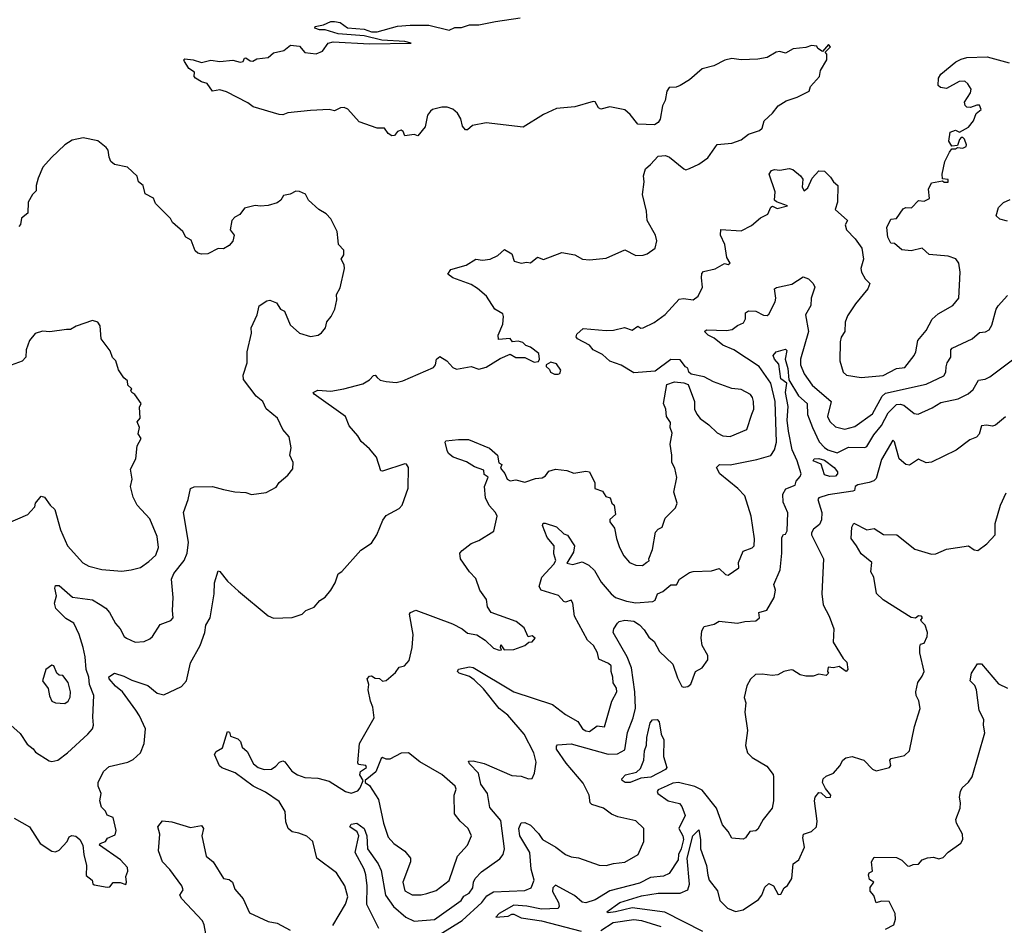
# Model space of a CAD drawing. Extents: x 1995161 to 2088924, y 769148 to 906007.
# Tile 89 of 256: x 2005572 to 2010899, y 823922 to 828822. Entities that reach past the tile are written whole.
import ezdxf

# ---------------------------------------------------------------- set-up
doc = ezdxf.new("R2010")
doc.units = 0

msp = doc.modelspace()

# ---------------------------------------------------------------- linework, layer by layer
at = {"layer": '0CON20XD'}
for points in [[(2007983.3, 828225), (2007967.5, 828245), (2007957.5, 828285), (2007940.8, 828315), (2007915, 828338.1), (2007885, 828348.3), (2007855, 828348.4), (2007805.8, 828335), (2007793.7, 828326.3), (2007778, 828305), (2007765, 828242.5), (2007725, 828192.5), (2007705, 828200), (2007655, 828192.5), (2007646.1, 828216.1), (2007635, 828223.3), (2007615, 828216.2), (2007600, 828195), (2007585, 828193.8), (2007565, 828206.7), (2007545, 828233.8), (2007505, 828234), (2007408.8, 828268.8), (2007347.6, 828337.6), (2007326.5, 828346.5), (2007307.5, 828345), (2007275, 828328.8), (2007245, 828336.2), (2007145, 828330.8), (2007022.3, 828317.7), (2006995, 828306.7), (2006975, 828308.8), (2006835, 828349.2), (2006805, 828371.2), (2006690.8, 828430.8), (2006655, 828442.5), (2006614.1, 828434.1), (2006586.1, 828476.1), (2006555, 828486), (2006523.3, 828505), (2006516.2, 828515), (2006517, 828537), (2006487, 828557), (2006476.4, 828576.4), (2006463.3, 828595), (2006460, 828605), (2006465, 828610), (2006510, 828605), (2006555, 828590), (2006605, 828602.5), (2006655, 828596.2), (2006725, 828602.5), (2006765, 828591.2), (2006780, 828595), (2006787, 828613), (2006795, 828616), (2006819.3, 828599.3), (2006833, 828597), (2006855, 828610), (2006915, 828617.5), (2006945, 828642.5), (2007000, 828655), (2007037, 828683), (2007085, 828678), (2007115, 828644.2), (2007175, 828636.7), (2007209.3, 828650.7), (2007240, 828695), (2007268.3, 828701.7), (2007465, 828690.5), (2007690, 828695), (2007655, 828703.3), (2007531.5, 828711.5), (2007434.6, 828734.6), (2007295, 828744.7), (2007225, 828766.9), (2007193.1, 828766.9), (2007169.2, 828775), (2007170, 828785), (2007215.7, 828794.3), (2007255, 828811.2), (2007275, 828811.2), (2007305, 828806.2), (2007345, 828777.8), (2007435, 828770.8), (2007475, 828756.2), (2007505, 828756.2), (2007615, 828786), (2007685, 828792), (2007785, 828791.4), (2007895, 828764.5), (2007925, 828779.1), (2007961.3, 828778.7), (2008005, 828794.5), (2008055, 828792.9), (2008145, 828812.5), (2008279.1, 828830.9)], [(2005540.9, 824500.9), (2005625, 824453.8), (2005682.5, 824365), (2005745, 824322), (2005765, 824318.8), (2005785, 824328.8), (2005828.8, 824375), (2005838.8, 824401.2), (2005853, 824407), (2005875, 824404), (2005896.2, 824385), (2005913.8, 824355), (2005918, 824305), (2005932.5, 824245), (2005931.1, 824191.1), (2005963.8, 824165), (2005966.4, 824146.4), (2005975, 824140), (2006045, 824127.5), (2006059.7, 824130.3), (2006077, 824153), (2006115, 824153.3), (2006145, 824142.5), (2006150, 824155), (2006146.2, 824185), (2006156.2, 824215), (2006154.2, 824235), (2006116.7, 824276.7), (2006002.5, 824355), (2006007.5, 824365), (2006035.8, 824374.2), (2006046.2, 824393.8), (2006088.1, 824411.9), (2006093.9, 824433.9), (2006076.7, 824505), (2006045, 824517.5), (2006035, 824540), (2006015, 824560), (2006006, 824595), (2006011.9, 824635), (2005996.7, 824675), (2005995.6, 824695), (2006025, 824754.2), (2006055, 824780.6), (2006156.3, 824803.7), (2006185, 824818), (2006224.4, 824855), (2006245.5, 824904.5), (2006253.1, 824985), (2006220.6, 825055), (2006200, 825085), (2006128.6, 825185), (2006090.5, 825215), (2006056, 825255), (2006053.9, 825266.1), (2006084, 825286), (2006135, 825270), (2006178.1, 825248.1), (2006265, 825219.8), (2006315, 825178.1), (2006350.7, 825169.3), (2006446.2, 825213.8), (2006474.4, 825245), (2006495, 825342.5), (2006547.8, 825435), (2006573.3, 825505), (2006578.9, 825545), (2006602.5, 825585), (2006624.4, 825715), (2006625.6, 825775), (2006645, 825840), (2006655, 825836.2), (2006695, 825783.8), (2006755, 825728.8), (2006916.4, 825596.4), (2006945, 825583.8), (2007045, 825586.7), (2007100, 825605), (2007120, 825625), (2007165, 825643.3), (2007195, 825678.8), (2007225, 825696.7), (2007255.8, 825734.2), (2007278.8, 825775), (2007295, 825822.5), (2007315, 825836.7), (2007417.9, 825952.1), (2007475, 825990), (2007503.8, 826035), (2007537, 826113), (2007555, 826138.8), (2007625, 826176.5), (2007641.1, 826195), (2007672.9, 826287.1), (2007675, 826398.8), (2007665, 826417.1), (2007655, 826418.1), (2007535, 826378.6), (2007525, 826380.8), (2007502.5, 826455), (2007465, 826499.2), (2007418.5, 826538.5), (2007400.5, 826570.5), (2007353.9, 826623.9), (2007335, 826674), (2007164, 826795), (2007160, 826805), (2007185, 826817.1), (2007255, 826812.5), (2007325, 826824.4), (2007428, 826852), (2007465, 826872.5), (2007485, 826896.9), (2007495, 826898.1), (2007505.8, 826885), (2007521.3, 826871.3), (2007554.4, 826864.4), (2007608.6, 826858.6), (2007645, 826867.5), (2007810, 826940), (2007820.8, 826955), (2007827.1, 826985), (2007845, 827000), (2007882, 826975), (2007915, 826939.4), (2007935, 826930), (2008015, 826946), (2008055, 826931.2), (2008095, 826941.2), (2008171.7, 826988.3), (2008225, 827012.5), (2008255, 826993.3), (2008305, 826993.3), (2008355, 826968.8), (2008378, 826972), (2008383.8, 826985), (2008380, 827015), (2008335, 827050), (2008309.2, 827059.2), (2008293.3, 827075), (2008268, 827082), (2008238.3, 827078.3), (2008225, 827096.7), (2008162, 827092), (2008160, 827115), (2008185.3, 827174.7), (2008189.1, 827215), (2008185, 827230.8), (2008142.9, 827255), (2008096.5, 827325), (2008047.6, 827367.6), (2008015, 827388.5), (2007915, 827424), (2007887.5, 827445), (2007905, 827470), (2007987.3, 827492.7), (2008040, 827525), (2008075, 827520.8), (2008117.5, 827525), (2008158.8, 827545), (2008195, 827578.6), (2008233.3, 827555), (2008246.7, 827515), (2008285, 827504.4), (2008315, 827510), (2008335, 827506.7), (2008373.9, 827536.1), (2008405, 827523.3), (2008505, 827562), (2008575, 827548.6), (2008616.4, 827526.4), (2008655, 827521.9), (2008745, 827530.8), (2008845, 827576), (2008905, 827545.6), (2008945, 827546.7), (2008966, 827555), (2009010, 827585), (2009018.1, 827625), (2009010.8, 827655), (2008966, 827735), (2008962.5, 827785), (2008940.8, 827875), (2008950.6, 827945), (2008946.1, 827976.1), (2008958, 828015), (2008985, 828038.6), (2009026.4, 828083.6), (2009065.9, 828085.9), (2009087.3, 828077.3), (2009163.9, 828013.9), (2009175, 828010), (2009195, 828016.2), (2009245, 828040), (2009295, 828073.8), (2009345, 828146.2), (2009425, 828153.8), (2009475, 828171.9), (2009515, 828202.9), (2009575, 828222.9), (2009589.2, 828235), (2009598.8, 828275), (2009645, 828316.7), (2009675, 828356), (2009718, 828382), (2009777.6, 828402.4), (2009842.5, 828435), (2009850.6, 828459.4), (2009898, 828515), (2009904.2, 828545.8), (2009937.5, 828605), (2009937.5, 828635), (2009930, 828645), (2009957.5, 828675), (2009947, 828687), (2009915, 828650), (2009890, 828665), (2009885, 828677.5), (2009855, 828682.5), (2009825, 828671.2), (2009755.9, 828664.1), (2009715, 828640.8), (2009685, 828648.6), (2009665, 828645.6), (2009615, 828617.5), (2009565, 828607.5), (2009475.8, 828604.2), (2009425, 828611.4), (2009386.6, 828603.4), (2009327.6, 828572.4), (2009264.7, 828555.3), (2009195, 828495.8), (2009144.5, 828465.5), (2009123.4, 828456.6), (2009084.5, 828455), (2009073.6, 828435), (2009064.2, 828385), (2009049.4, 828355), (2009037.3, 828282.7), (2009026.2, 828265), (2009006.5, 828253.5), (2008915, 828255.6), (2008875, 828309.2), (2008845, 828334), (2008765, 828350), (2008715, 828338), (2008703.8, 828345), (2008685, 828376.7), (2008675, 828378.8), (2008575, 828350.8), (2008475, 828341.2), (2008405, 828308.8), (2008295, 828240), (2008095.9, 828264.1), (2008021.2, 828248.8), (2007994, 828226), (2007983.3, 828225)], [(2007401.1, 824648.9), (2007414, 824665), (2007430, 824705), (2007412, 824735), (2007416.2, 824753.8), (2007448, 824775), (2007445, 824786), (2007405, 824792.5), (2007401.2, 824801.2), (2007410, 824905), (2007488.8, 825045), (2007482.1, 825102.1), (2007469.2, 825135), (2007457.5, 825195), (2007460, 825225), (2007452, 825255), (2007465, 825270), (2007475, 825271.2), (2007495, 825259.2), (2007517.7, 825257.7), (2007535, 825243.3), (2007555, 825246.7), (2007605, 825290), (2007625, 825317.5), (2007654.1, 825325.9), (2007678, 825355), (2007695.6, 825425), (2007701.1, 825495), (2007680.8, 825605), (2007686, 825615), (2007715, 825626.9), (2007912.8, 825552.8), (2007966.2, 825526.2), (2007995, 825503.1), (2008045, 825494), (2008090, 825465), (2008135, 825420.8), (2008165, 825410), (2008178.3, 825411.7), (2008172.5, 825425), (2008175, 825440), (2008192.5, 825412.5), (2008245, 825414), (2008304.2, 825435.8), (2008326.7, 825453.3), (2008345, 825456), (2008360, 825475), (2008345, 825487.5), (2008322.5, 825482.5), (2008301.5, 825531.5), (2008257.5, 825565), (2008122.5, 825615), (2008103.3, 825645), (2008096.2, 825685), (2008061.4, 825735), (2008038.6, 825798.6), (2008004.3, 825835), (2007956.9, 825905), (2007952, 825935), (2007965, 825948.8), (2008015, 825987.5), (2008055.5, 826004.5), (2008137.5, 826055), (2008155.5, 826135), (2008145.5, 826155), (2008112.3, 826192.3), (2008090.9, 826235), (2008085.9, 826295), (2008105.6, 826345.6), (2008085, 826360), (2008083.3, 826385), (2008031.4, 826401.4), (2007989.6, 826429.6), (2007916.7, 826455), (2007891.2, 826475), (2007885, 826490), (2007874, 826535), (2007877, 826543), (2007945, 826550.8), (2007999.7, 826549.7), (2008113, 826503), (2008156.7, 826465), (2008163, 826423), (2008180, 826415), (2008172.5, 826395), (2008195.7, 826365.7), (2008208.6, 826335), (2008225, 826325.7), (2008255, 826331.1), (2008305, 826319.4), (2008361.5, 826338.5), (2008397.5, 826342.5), (2008417.2, 826352.8), (2008435, 826378.8), (2008471.2, 826388.8), (2008531.7, 826381.7), (2008568.8, 826368.8), (2008635, 826378.6), (2008655, 826376), (2008683.3, 826315), (2008683.8, 826285), (2008725, 826270), (2008742, 826242), (2008765.7, 826235), (2008776, 826205), (2008787.1, 826195), (2008794.2, 826145), (2008765, 826118), (2008763.5, 826105), (2008790.3, 826070.3), (2008800, 826015), (2008816.8, 825965), (2008840.3, 825920.3), (2008871.5, 825885), (2008905, 825869.7), (2008941.7, 825868.3), (2008964.2, 825885.8), (2008977, 825893), (2008975.8, 825905), (2008995.5, 825955), (2009010.9, 826049.1), (2009025, 826064.2), (2009047.5, 826075), (2009064.3, 826125), (2009119.5, 826180.5), (2009129.4, 826205), (2009110, 826265), (2009127.5, 826345), (2009116.2, 826395), (2009099.4, 826425), (2009100.5, 826465), (2009090.8, 826525), (2009101.6, 826585), (2009091.5, 826615), (2009091.9, 826641.9), (2009071.2, 826675), (2009067.1, 826715), (2009054.3, 826744.3), (2009072.7, 826847.3), (2009115, 826862.9), (2009165, 826857.5), (2009187.7, 826847.7), (2009223.1, 826755), (2009223.3, 826715), (2009235, 826687.5), (2009253.1, 826663.1), (2009300.3, 826630.3), (2009345, 826586.2), (2009375, 826570.6), (2009415, 826566), (2009505, 826604.3), (2009532.2, 826687.8), (2009542.7, 826715), (2009540.9, 826755), (2009536.9, 826776.9), (2009525, 826794), (2009475, 826820), (2009425, 826826.7), (2009325, 826862), (2009275, 826889.4), (2009205, 826903.3), (2009192.5, 826915), (2009185.7, 826935.7), (2009173, 826943), (2009145, 826981.2), (2009095, 826982.5), (2009009.7, 826920.3), (2008895, 826911.5), (2008825, 826952.2), (2008765, 826973.5), (2008725, 827010), (2008675, 827035.7), (2008655, 827060), (2008588.8, 827095), (2008582, 827105), (2008585, 827120), (2008620, 827150), (2008745, 827140), (2008785, 827142), (2008844.2, 827155.8), (2008885, 827141.4), (2008915, 827163.8), (2008932.5, 827152.5), (2008945, 827154.5), (2009005, 827183.5), (2009064.1, 827225.9), (2009140.2, 827309.8), (2009162.7, 827312.7), (2009215, 827305.6), (2009242.9, 827325), (2009266, 827374), (2009260, 827425), (2009262.5, 827447.5), (2009270.9, 827459.1), (2009335, 827474.3), (2009385, 827503.3), (2009405, 827497.5), (2009416.1, 827503.9), (2009396.7, 827535), (2009386.9, 827605), (2009362.2, 827655), (2009364.4, 827685.6), (2009475, 827679.4), (2009531.7, 827708.3), (2009580.2, 827749.8), (2009620, 827770), (2009635, 827806.7), (2009645, 827813.3), (2009670.5, 827800.5), (2009726.2, 827815), (2009666.5, 827836.5), (2009655.7, 827845.7), (2009659.7, 827889.7), (2009627.1, 827985), (2009639.2, 828005), (2009655, 828011.9), (2009685, 828007.5), (2009735, 828016.6), (2009755, 828011.2), (2009796.7, 827976.7), (2009808.3, 827958.3), (2009805.7, 827915), (2009815, 827896.2), (2009835, 827911.2), (2009858.6, 827965), (2009895, 828003.8), (2009925, 828002.5), (2009959.1, 827969.1), (2009975, 827943.8), (2009998.8, 827925), (2009995.7, 827835), (2009984.3, 827795), (2010050, 827735), (2010038, 827712), (2010045, 827683.8), (2010091.2, 827635), (2010127.1, 827585), (2010136.9, 827525), (2010122.5, 827475), (2010125.9, 827455.9), (2010145, 827420), (2010171.2, 827395), (2010160.8, 827365), (2010093.3, 827285), (2010050.7, 827219.3), (2010036.7, 827185), (2010035.8, 827135), (2010015.3, 827104.7), (2010010.9, 827079.1), (2010009.4, 826975), (2010025.9, 826915), (2010045, 826898.8), (2010125, 826885.4), (2010243, 826897), (2010315, 826933.8), (2010360.8, 826939.2), (2010410, 827005), (2010419.3, 827025), (2010430.4, 827085), (2010475, 827140.8), (2010508.8, 827201.2), (2010540.5, 827229.5), (2010620, 827275), (2010652, 827315), (2010658.9, 827455), (2010651.9, 827505), (2010637, 827527), (2010595, 827541.5), (2010491.9, 827551.9), (2010455, 827585.4), (2010395, 827571.8), (2010345, 827576.5), (2010305, 827610), (2010285, 827612.5), (2010268, 827645), (2010262.3, 827697.7), (2010285, 827742.5), (2010315, 827746.2), (2010351, 827799), (2010365, 827805.3), (2010396.4, 827803.6), (2010435, 827843.8), (2010465, 827840), (2010493.8, 827855), (2010489.2, 827905), (2010505, 827938.8), (2010565, 827950), (2010573, 827943), (2010595, 827942.5), (2010595, 827957.5), (2010565, 827960), (2010562.5, 827985), (2010576.7, 828055), (2010602.5, 828105), (2010615, 828122.5), (2010635, 828123.3), (2010645, 828130), (2010675, 828126.2), (2010692.5, 828135), (2010693.3, 828145), (2010683.3, 828175), (2010675, 828183.3), (2010665, 828183.3), (2010656.1, 828173.9), (2010645, 828140), (2010615, 828137.5), (2010598.8, 828165), (2010606.4, 828213.6), (2010635, 828223.3), (2010657, 828213), (2010705, 828240), (2010731.5, 828275), (2010745.9, 828314.1), (2010774, 828336), (2010765, 828358.6), (2010750, 828360), (2010715, 828346.7), (2010695, 828347.5), (2010686.4, 828356.4), (2010683.8, 828375), (2010716.2, 828425), (2010720, 828445), (2010701.1, 828475), (2010685, 828488.2), (2010655, 828487.1), (2010585, 828449.5), (2010553.3, 828455), (2010540.8, 828465), (2010543.1, 828505), (2010555, 828526.2), (2010637, 828593), (2010665, 828608.2), (2010695, 828617.9), (2010805, 828620), (2010925, 828587.5)], [(2005523.9, 825003.9), (2005575, 824959.2), (2005611.4, 824901.4), (2005645, 824875.8), (2005657.9, 824857.9), (2005730.7, 824810.7), (2005745, 824807.1), (2005778.8, 824815), (2005830.8, 824855), (2005940.8, 824955), (2005965.7, 824985), (2005970.8, 825005), (2005966.9, 825046.9), (2005971.9, 825165), (2005949, 825225), (2005945.2, 825265), (2005931.2, 825305), (2005925.7, 825375), (2005914.2, 825425), (2005892.6, 825495), (2005865, 825555.6), (2005821.6, 825581.6), (2005767.1, 825635), (2005760.6, 825665), (2005770, 825705), (2005760.8, 825745), (2005765, 825760), (2005785, 825760.8), (2005857.6, 825697.6), (2005965, 825683.1), (2006007.2, 825657.2), (2006037.4, 825637.4), (2006056.9, 825615), (2006089.2, 825555), (2006116, 825525), (2006136.7, 825485), (2006150, 825475), (2006196.1, 825453.9), (2006245, 825457.5), (2006275, 825470.8), (2006290.8, 825485), (2006330.9, 825549.1), (2006388.9, 825571.1), (2006402.5, 825585), (2006397.8, 825625), (2006402.2, 825695), (2006393.4, 825795), (2006405.2, 825824.8), (2006460.8, 825895), (2006477.7, 825935), (2006484.1, 825995), (2006458.5, 826155), (2006483.3, 826225), (2006495.7, 826284.3), (2006515, 826294.2), (2006615, 826296), (2006675, 826278.8), (2006735, 826266.7), (2006795, 826263.3), (2006825, 826253.3), (2006905, 826263.8), (2006958.3, 826291.7), (2006975, 826317.5), (2007023, 826357), (2007049.4, 826390.6), (2007050.8, 826425), (2007033.3, 826465), (2007040, 826505), (2007028.8, 826565), (2006994.5, 826604.5), (2006966, 826665), (2006905, 826716.7), (2006886.2, 826755), (2006851.2, 826785), (2006782.5, 826875), (2006780.9, 826899.1), (2006802.9, 826965), (2006802.5, 827025), (2006825.8, 827125), (2006824, 827155), (2006856.2, 827225), (2006866.4, 827273.6), (2006909.3, 827300.7), (2006925, 827303.3), (2006960.5, 827290.5), (2006983.3, 827255), (2007003.9, 827243.9), (2007035, 827170), (2007085, 827125.8), (2007145, 827108), (2007185.8, 827114.2), (2007205, 827128), (2007226, 827155), (2007233.2, 827186.8), (2007256.7, 827215), (2007276, 827255), (2007286.7, 827305), (2007286, 827335), (2007305, 827370), (2007328.8, 827475), (2007326.2, 827495), (2007310, 827525), (2007325, 827550), (2007326, 827575), (2007296, 827605), (2007294.3, 827625), (2007290, 827675), (2007254.7, 827744.7), (2007230.4, 827770.4), (2007190.8, 827795), (2007134, 827845), (2007117.9, 827877.9), (2007085, 827892.5), (2007065, 827894), (2007035, 827876.7), (2006998.8, 827871.2), (2006983.8, 827845), (2006965, 827830.8), (2006915, 827816), (2006875, 827812), (2006845, 827816.2), (2006787.5, 827802.5), (2006763, 827767), (2006736.4, 827753.6), (2006720, 827735), (2006710, 827685), (2006732.5, 827655), (2006725, 827622.5), (2006705, 827600), (2006675, 827582.5), (2006645, 827583.3), (2006590, 827555), (2006555, 827553.3), (2006535, 827558.8), (2006521.7, 827571.7), (2006498.8, 827628.8), (2006470, 827645), (2006453.3, 827675), (2006397.5, 827725), (2006387.5, 827745), (2006307, 827827), (2006295.9, 827855.9), (2006250, 827880), (2006238.8, 827925), (2006214, 827945), (2006206.7, 827975), (2006155, 828023.8), (2006085, 828038), (2006065, 828053.8), (2006055, 828077.5), (2006050, 828115), (2006039.5, 828129.5), (2005995, 828166.9), (2005915, 828183.2), (2005855, 828168.9), (2005815.8, 828145), (2005743.4, 828076.6), (2005697.2, 828022.8), (2005671.4, 827965), (2005661.2, 827925), (2005661.2, 827895), (2005640, 827875), (2005616.7, 827835), (2005616.2, 827775), (2005582.1, 827747.9), (2005576.5, 827713.5), (2005567.1, 827702.9)], [(2010915, 827731.9), (2010875, 827741.4), (2010855, 827760), (2010867.8, 827805), (2010895, 827832.5), (2010930.5, 827849.5)], [(2007513.9, 823905), (2007449.4, 824035), (2007451.4, 824135), (2007444.4, 824195), (2007435.1, 824225.1), (2007387.1, 824315), (2007406.2, 824406.2), (2007396.8, 824426.8), (2007358.6, 824455), (2007365, 824468.9), (2007395, 824474.5), (2007435.3, 824445), (2007449.5, 824405), (2007453.3, 824335), (2007510.2, 824255), (2007527.7, 824217.7), (2007551, 824085), (2007593.5, 824023.4), (2007660, 823965), (2007705, 823943.6), (2007815, 823952.4), (2007959.6, 824055), (2007975, 824079.2), (2008003.8, 824096.2), (2008023.8, 824125), (2008026.4, 824155), (2008036.1, 824175), (2008069.3, 824210.7), (2008168.5, 824281.5), (2008186.5, 824305), (2008193.8, 824335), (2008175, 824488.6), (2008115, 824558.6), (2008103.1, 824635), (2008067.3, 824685), (2008054.4, 824745), (2008004.3, 824795), (2008000, 824810), (2008025, 824812.2), (2008085, 824796.2), (2008235, 824732.2), (2008285, 824729.4), (2008325, 824714.3), (2008345, 824716.2), (2008356.1, 824743.9), (2008366.3, 824803.7), (2008354, 824855), (2008300, 824955), (2008211.7, 825058.3), (2008165, 825093.8), (2008080.5, 825200.5), (2008029.7, 825249.7), (2008005, 825267.3), (2007950, 825285), (2007940.6, 825295), (2007945, 825307.5), (2008005, 825319.4), (2008025, 825316.2), (2008245, 825184.7), (2008455, 825115.5), (2008525, 825062.5), (2008591.4, 825025), (2008617.3, 824985), (2008635, 824973.3), (2008655, 824970.6), (2008695, 825000), (2008735, 824995.8), (2008774.6, 825135), (2008801.8, 825185), (2008801.1, 825205), (2008782.9, 825232.9), (2008781.1, 825265), (2008770.8, 825295), (2008771.1, 825325), (2008758, 825338), (2008705, 825362.5), (2008698.2, 825395), (2008675.9, 825435), (2008644.2, 825464.2), (2008573.4, 825595), (2008564.3, 825664.3), (2008555, 825681.2), (2008525, 825670), (2008515, 825673.8), (2008486.8, 825706.8), (2008392.5, 825735), (2008381.2, 825755), (2008395.7, 825805), (2008462, 825875), (2008472, 825895), (2008462.1, 825932.1), (2008463.8, 825975), (2008425, 826019.2), (2008399.2, 826085), (2008403.1, 826096.9), (2008415, 826097.5), (2008475, 826077.5), (2008515, 826040), (2008535, 826033.3), (2008573.8, 825975), (2008568.6, 825941.4), (2008531.2, 825881.2), (2008564.3, 825874.3), (2008615, 825888.8), (2008650.8, 825870.8), (2008680.8, 825840.8), (2008717.6, 825777.6), (2008771.8, 825715), (2008795, 825695.9), (2008855, 825674.7), (2008905, 825666.7), (2008997.1, 825672.9), (2009009.1, 825680.9), (2009022, 825715), (2009052, 825728), (2009095, 825762.9), (2009125, 825764.3), (2009142, 825795), (2009195, 825830.6), (2009215, 825836.7), (2009315, 825840), (2009355, 825851.4), (2009389.5, 825819.5), (2009405, 825815.6), (2009462, 825855), (2009460.8, 825885), (2009485, 825946.2), (2009535, 825964.4), (2009545.5, 825975), (2009547, 826013), (2009529.3, 826135), (2009494.1, 826245), (2009456.7, 826285), (2009359.6, 826365), (2009340.6, 826399.4), (2009357.5, 826415), (2009415, 826412.4), (2009558.8, 826441.2), (2009635.8, 826464.2), (2009655, 826493.8), (2009666.9, 826535), (2009658.1, 826755), (2009636.2, 826855), (2009571.5, 826945), (2009435, 827035.2), (2009375, 827060.9), (2009328.5, 827098.5), (2009295.7, 827115), (2009276, 827135), (2009287.1, 827142.9), (2009395, 827140), (2009425.8, 827145), (2009455, 827167.1), (2009488.3, 827181.7), (2009497.8, 827202.2), (2009497.5, 827235), (2009515, 827246.7), (2009555, 827244.5), (2009595, 827222.9), (2009615, 827220.8), (2009625, 827228.8), (2009658.5, 827295), (2009661.8, 827315), (2009655.8, 827365), (2009666.6, 827373.4), (2009749.2, 827390.8), (2009809.5, 827429.5), (2009839.1, 827419.1), (2009865, 827393.8), (2009873.1, 827375), (2009854.4, 827315), (2009851.1, 827275), (2009822.1, 827225), (2009839, 827135), (2009795.9, 826985), (2009795.8, 826955), (2009815, 826905.6), (2009859.7, 826845), (2009961.8, 826755), (2009942, 826675), (2009955, 826647.8), (2009985, 826617.9), (2010035.6, 826605.6), (2010090.2, 826619.8), (2010185, 826689.6), (2010238.6, 826785), (2010255, 826801.6), (2010475, 826849.7), (2010570.8, 826895), (2010581.4, 826915), (2010584.2, 826944.2), (2010589.1, 826965), (2010609.4, 826995), (2010608.6, 827035), (2010617.1, 827045), (2010724.5, 827095), (2010765, 827129.1), (2010797.6, 827132.4), (2010817, 827143), (2010831.8, 827168.2), (2010854.6, 827255), (2010865.8, 827274.2), (2010915, 827329.5)], [(2006125, 825837.5), (2006175, 825844.5), (2006225, 825858.1), (2006270.2, 825889.8), (2006308.5, 825925), (2006323.2, 825965), (2006316.2, 826025), (2006275, 826121.2), (2006206.7, 826195), (2006185, 826237.5), (2006171.4, 826295), (2006179.4, 826335), (2006170.9, 826389.1), (2006200.8, 826445), (2006208, 826515), (2006229.2, 826555), (2006211.7, 826581.7), (2006219.2, 826615), (2006206.7, 826645), (2006223.8, 826666.2), (2006220, 826725), (2006228.8, 826745), (2006195, 826793.3), (2006177.5, 826805), (2006173.3, 826815), (2006177.5, 826825), (2006157.5, 826845), (2006155, 826867.5), (2006134.2, 826884.2), (2006106.4, 826926.4), (2006092.5, 826975), (2006074, 826994), (2006060.5, 827030.5), (2006012.5, 827095), (2006007.5, 827165), (2005994, 827185), (2005966, 827194), (2005877.5, 827162.5), (2005846.7, 827145), (2005824.6, 827144.6), (2005735, 827131.8), (2005695, 827135.5), (2005655, 827122.9), (2005625, 827086.7), (2005605.7, 827035), (2005604, 826995), (2005585.5, 826974.5), (2005525, 826952.2)], [(2007846.7, 823873.3), (2007965, 823948.4), (2008072.4, 824045), (2008099.8, 824080.2), (2008135, 824103.3), (2008305, 824109.5), (2008338.6, 824125), (2008355.4, 824165), (2008339.2, 824225), (2008331.4, 824315), (2008278.2, 824405), (2008271.8, 824445), (2008285, 824476), (2008305, 824478.5), (2008335, 824463.8), (2008378.4, 824418.4), (2008400.6, 824385), (2008471.9, 824345), (2008525, 824304.3), (2008555, 824292.5), (2008595, 824287.5), (2008706.2, 824246.2), (2008745, 824245.4), (2008785, 824256.7), (2008845, 824262.5), (2008917.5, 824305), (2008948, 824375), (2008948.8, 824445), (2008905, 824487.1), (2008807.9, 824507.9), (2008772.6, 824522.6), (2008730, 824555), (2008666.2, 824575), (2008658, 824585), (2008652, 824625), (2008620.8, 824690.8), (2008528.3, 824798.3), (2008476, 824875), (2008475, 824890), (2008482, 824898), (2008555.7, 824904.3), (2008755, 824847.2), (2008805, 824849.6), (2008845, 824871.9), (2008859.6, 824965), (2008890.3, 825045), (2008902.8, 825097.2), (2008900.2, 825185), (2008881.2, 825315), (2008858.5, 825375), (2008782, 825505), (2008785.8, 825525), (2008805, 825557.1), (2008815, 825566.2), (2008845, 825572.3), (2008895, 825566.4), (2008925, 825547.6), (2008951, 825521), (2008975, 825481.4), (2009005, 825457.5), (2009033.4, 825403.4), (2009105.6, 825335), (2009131.2, 825261.2), (2009154.6, 825214.6), (2009165, 825210), (2009185.5, 825214.5), (2009203.2, 825226.8), (2009228.1, 825295), (2009264.2, 825315), (2009295, 825358.8), (2009295, 825381.2), (2009264.6, 825435), (2009259.2, 825475), (2009262, 825515), (2009275, 825538.5), (2009328.3, 825551.7), (2009355, 825567.5), (2009455, 825556.8), (2009495, 825566.2), (2009555, 825568.9), (2009574.4, 825585), (2009570, 825615), (2009613.8, 825626.2), (2009654.3, 825695), (2009660.6, 825735), (2009651.5, 825765), (2009685.6, 825845), (2009695.4, 825934.6), (2009695, 826020), (2009703.6, 826036.4), (2009715, 826037.5), (2009723.9, 826056.1), (2009726.6, 826153.4), (2009701.7, 826211.7), (2009700.8, 826255), (2009717.3, 826282.7), (2009766.2, 826303.8), (2009772.9, 826325), (2009795, 826349.2), (2009799.7, 826365), (2009778.3, 826435), (2009750.9, 826495), (2009730.1, 826595), (2009724.3, 826655), (2009728.4, 826728.4), (2009714.9, 826805), (2009722.3, 826855), (2009689.2, 826879.2), (2009678, 826958), (2009654.7, 826985), (2009648.4, 827005), (2009664.8, 827025.2), (2009715, 827039.4), (2009722, 827032), (2009713.5, 826985), (2009726.9, 826935), (2009733.5, 826873.5), (2009785, 826786.2), (2009831.8, 826745), (2009834.2, 826685), (2009860, 826615), (2009897.6, 826537.6), (2009925, 826506), (2009944.1, 826495), (2009995, 826478.9), (2010055, 826508), (2010143.1, 826506.9), (2010155, 826512), (2010192, 826575), (2010234, 826625), (2010270.2, 826695), (2010315, 826739.6), (2010335, 826742.2), (2010355, 826736.3), (2010411.3, 826691.3), (2010432.2, 826687.8), (2010508.8, 826721.2), (2010555, 826749.5), (2010649.3, 826770.7), (2010702.3, 826797.7), (2010729.2, 826820.8), (2010758.6, 826871.4), (2010795, 826876.9), (2010820.4, 826889.6), (2010957.1, 826992.9)], [(2008485, 826903.8), (2008493, 826907), (2008500, 826925), (2008475, 826958.8), (2008445, 826968.8), (2008420, 826955), (2008420, 826945), (2008438.3, 826928.3), (2008443.9, 826913.9), (2008465, 826903.8), (2008485, 826903.8)], [(2010905, 826672.2), (2010851.7, 826628.3), (2010835, 826621.9), (2010801.7, 826628.3), (2010775.8, 826624.2), (2010761.7, 826578.3), (2010747.5, 826562.5), (2010712, 826548), (2010638.3, 826491.7), (2010505, 826427.5), (2010475, 826424), (2010435, 826444), (2010385, 826411.9), (2010365, 826414.3), (2010330.4, 826445), (2010305, 826537.5), (2010295, 826546.7), (2010235, 826441.1), (2010205, 826338.5), (2010193.2, 826326.8), (2010166.7, 826316.7), (2010106, 826305), (2010092.5, 826295), (2010088, 826275), (2010079.8, 826270.2), (2009945, 826250.9), (2009895.4, 826235), (2009890.4, 826225), (2009912, 826155), (2009908.8, 826115), (2009899, 826091), (2009867.1, 826065), (2009855.6, 826045), (2009855.8, 826035), (2009920.5, 825905), (2009911.5, 825715), (2009917.8, 825655), (2009951.1, 825595), (2009977.1, 825525), (2009972.7, 825452.7), (2010026.7, 825365), (2010045.7, 825345.7), (2010052, 825305), (2010042.5, 825295), (2010005, 825322.5), (2009975, 825314.2), (2009945, 825317.5), (2009942.5, 825295), (2009947.5, 825285), (2009935, 825272.5), (2009895, 825280), (2009865, 825268.8), (2009825, 825268.8), (2009795, 825276.2), (2009755, 825302.5), (2009745, 825303.3), (2009705, 825294), (2009672.9, 825277.1), (2009642.7, 825272.7), (2009588.8, 825281.2), (2009551.7, 825278.3), (2009525, 825252.5), (2009505, 825217.5), (2009491.9, 825155), (2009500.8, 825125), (2009494.3, 825075), (2009509.2, 824975), (2009498, 824895), (2009510, 824855), (2009535, 824829.5), (2009613, 824783), (2009647.4, 824737.4), (2009650.7, 824725), (2009650.6, 824595), (2009641.8, 824555), (2009593.8, 824495), (2009565, 824441.2), (2009555, 824432), (2009521.1, 824428.9), (2009497.5, 824395), (2009485, 824387.1), (2009425, 824393.5), (2009405, 824430), (2009374.7, 824464.7), (2009340.6, 824555), (2009263.5, 824653.5), (2009225, 824671.8), (2009135, 824694.7), (2009105, 824691.4), (2009073.7, 824676.3), (2009025.3, 824655), (2009019.7, 824645), (2009023.8, 824635), (2009079.4, 824595), (2009141.2, 824581.2), (2009153.7, 824565), (2009172.5, 824515), (2009137.8, 824445), (2009158.9, 824405), (2009162.8, 824385), (2009150.5, 824335), (2009135.8, 824305), (2009134.8, 824275), (2009085, 824201.5), (2009055, 824187.2), (2008985, 824180.9), (2008925, 824150), (2008765, 824107.5), (2008685, 824058.7), (2008635, 824043.1), (2008615, 824047.3), (2008573, 824083), (2008471.3, 824138.7), (2008456.5, 824125), (2008453.9, 824105), (2008487.2, 824045), (2008490.9, 824025), (2008485, 824013.3), (2008395, 824008.2), (2008315, 824025.2), (2008245, 824030.3), (2008166.2, 823985), (2008147.5, 823965), (2008215, 823971.2), (2008235, 823982.2), (2008245, 823981.3), (2008285, 823962.3), (2008395, 823946.1), (2008609.6, 823889.6)], [(2009955, 826349.7), (2009925, 826359.7), (2009906.9, 826416.9), (2009865, 826434.2), (2009870, 826445), (2009895, 826447.4), (2009925, 826438.1), (2009978.5, 826398.5), (2009996.8, 826375), (2009995.9, 826364.1), (2009985, 826352.3), (2009955, 826349.7)], [(2005495, 826092.5), (2005615, 826144.2), (2005629.7, 826160.3), (2005653.3, 826185), (2005656.7, 826205), (2005687, 826243), (2005705, 826238.8), (2005736, 826195), (2005761.3, 826171.3), (2005791.9, 826061.9), (2005830.4, 825975), (2005912.3, 825882.3), (2005945.4, 825865.4), (2006016.3, 825846.3), (2006125, 825837.5)], [(2009295, 824193.3), (2009302.5, 824165), (2009347.4, 824107.4), (2009358.9, 824055), (2009400.8, 824015), (2009445, 823995.7), (2009485.2, 824004.8), (2009569.1, 824060.9), (2009587.5, 824085), (2009602.2, 824127.8), (2009625, 824147.5), (2009650, 824135), (2009675, 824087.5), (2009689.3, 824090.7), (2009707.5, 824125), (2009725, 824137.5), (2009749.2, 824175), (2009756.1, 824253.9), (2009786.7, 824275), (2009818.2, 824345), (2009807.7, 824395), (2009811.9, 824415), (2009855, 824428.6), (2009881.9, 824455), (2009886.9, 824485), (2009870.9, 824595), (2009875.5, 824614.5), (2009895, 824640), (2009907.6, 824637.6), (2009935, 824612.9), (2009957.5, 824615), (2009959.2, 824625), (2009931.1, 824661.1), (2009915.8, 824695), (2009918, 824715), (2009935, 824728.6), (2009975, 824744.5), (2010009.6, 824785), (2010025, 824816), (2010041.7, 824828.3), (2010075, 824834.6), (2010120.3, 824820.3), (2010138.8, 824815), (2010185, 824766.9), (2010205, 824758.1), (2010277.5, 824775), (2010283.9, 824786.1), (2010280, 824815), (2010286.7, 824825), (2010359.4, 824840.6), (2010385.8, 824865), (2010413.2, 824996.8), (2010442.9, 825095), (2010437, 825137), (2010421.2, 825165), (2010420, 825185), (2010430, 825235), (2010455, 825268.8), (2010464.5, 825295.5), (2010442.4, 825395), (2010441.1, 825428.9), (2010445, 825442.5), (2010465, 825447.5), (2010481.5, 825485), (2010483.6, 825505), (2010470.8, 825545), (2010450, 825565), (2010447.5, 825575), (2010456.2, 825585), (2010450, 825595), (2010435, 825596), (2010417.3, 825582.7), (2010395, 825586.7), (2010242.3, 825682.3), (2010206.6, 825716.6), (2010193.3, 825805), (2010177.1, 825835), (2010181.1, 825885), (2010125, 825931.4), (2010098.1, 825975), (2010070, 826015), (2010073.8, 826075), (2010085, 826097.5), (2010155, 826061.4), (2010195, 826069.2), (2010245, 826036), (2010317.5, 826035), (2010415, 825957.5), (2010505, 825930.6), (2010528.3, 825931.7), (2010585, 825956), (2010705, 825974.2), (2010735, 825952.9), (2010755, 825950), (2010804.2, 825985.8), (2010849.2, 826035), (2010849.4, 826095), (2010878.6, 826195), (2010908.7, 826261.3)], [(2005815, 825121.9), (2005833.8, 825135), (2005844, 825156), (2005847.1, 825185), (2005833.3, 825235), (2005805, 825273.3), (2005785, 825275.8), (2005772, 825285), (2005755.6, 825325), (2005745, 825330), (2005712.5, 825305), (2005695.7, 825245), (2005725, 825203.3), (2005732.8, 825162.8), (2005745.6, 825135), (2005765, 825124.5), (2005815, 825121.9)], [(2010255, 823900.8), (2010300, 823925), (2010309.1, 823955), (2010307.5, 823985), (2010275, 824050), (2010235, 824052.5), (2010205, 824042.5), (2010192, 824082), (2010173.6, 824106.4), (2010173.6, 824126.4), (2010192.5, 824155), (2010170, 824170), (2010164, 824195), (2010167.5, 824205), (2010185.6, 824214.4), (2010180.8, 824265), (2010195, 824291.1), (2010315, 824289.2), (2010345, 824274), (2010375, 824243.8), (2010385, 824241.2), (2010405, 824251.2), (2010435, 824252.5), (2010455, 824276.7), (2010483.9, 824286.1), (2010515, 824290), (2010545, 824281.4), (2010567.7, 824287.7), (2010595, 824317.1), (2010663.6, 824366.4), (2010674.4, 824385), (2010672.9, 824415), (2010640.8, 824475), (2010636.7, 824495), (2010659.4, 824555), (2010661.8, 824585), (2010655.7, 824615), (2010661.2, 824645), (2010670, 824665), (2010704.5, 824695.5), (2010724.5, 824725.5), (2010793.9, 824963.9), (2010786, 825005), (2010788, 825035), (2010763.4, 825083.4), (2010747.5, 825195), (2010738.7, 825218.7), (2010714.2, 825245), (2010721.9, 825285), (2010754.1, 825335.9), (2010775, 825336.7), (2010867.6, 825227.6), (2010916.7, 825205)], [(2008875, 824694.1), (2008846.7, 824695), (2008831.2, 824705), (2008828.8, 824715), (2008850, 824735), (2008908.9, 824751.1), (2008929.6, 824770.4), (2008948.2, 824815), (2008952.3, 824865), (2008962.9, 824897.1), (2008965, 824937.5), (2008982.8, 825017.2), (2008995, 825033.3), (2009020, 825035), (2009031.7, 825021.7), (2009042.9, 824955), (2009057.3, 824925), (2009055.5, 824835), (2009072.7, 824775), (2009065, 824764.7), (2008986.2, 824723.8), (2008931.7, 824718.3), (2008875, 824694.1)], [(2007265, 823921.1), (2007334.2, 824035.8), (2007346.9, 824075), (2007330.6, 824135), (2007285.6, 824205), (2007180, 824285), (2007156.7, 824375), (2007124.8, 824404.8), (2007081, 824421), (2007045, 824427.8), (2007024.8, 824444.8), (2007012.2, 824482.2), (2007007.3, 824537.3), (2006975, 824591.6), (2006902.3, 824642.3), (2006834.6, 824674.6), (2006737.3, 824747.3), (2006664.5, 824774.5), (2006653.3, 824785), (2006626.2, 824845), (2006635, 824861.2), (2006668.3, 824881.7), (2006695, 824970), (2006706.1, 824966.1), (2006712.5, 824945), (2006751.2, 824931.2), (2006766.9, 824916.9), (2006776, 824885), (2006802.1, 824862.1), (2006836.7, 824795), (2006862.5, 824775), (2006895, 824764.2), (2006933.3, 824766.7), (2006958.1, 824781.9), (2006978, 824805), (2006995, 824811.4), (2007006.2, 824806.2), (2007044.2, 824755), (2007075, 824735.7), (2007115, 824720.6), (2007185, 824718.1), (2007245, 824701.4), (2007335, 824646.2), (2007365, 824635.8), (2007401.1, 824648.9)], [(2007743.7, 824086.3), (2007775, 824094.5), (2007825, 824109.6), (2007895, 824164.2), (2007940, 824295), (2007994.3, 824355), (2008015.7, 824405), (2007997.1, 824445), (2007954.3, 824485), (2007923.5, 824525), (2007922.5, 824625), (2007932.6, 824657.4), (2007927.7, 824675), (2007855, 824737.3), (2007735.7, 824805.7), (2007675, 824854.5), (2007635, 824852.5), (2007575, 824821.2), (2007555, 824820), (2007535, 824830), (2007527.5, 824825), (2007497.6, 824752.4), (2007440, 824705), (2007440, 824695), (2007465, 824677.5), (2007512.8, 824602.8), (2007539.1, 824475), (2007565, 824398.8), (2007595, 824364.4), (2007655, 824322.2), (2007685.5, 824285), (2007686.2, 824265), (2007644.7, 824155), (2007655, 824108.1), (2007695, 824086.4), (2007743.7, 824086.3)], [(2006579.4, 823875), (2006570, 823925), (2006560.3, 823945), (2006448.2, 824065), (2006438.6, 824085), (2006455.6, 824114.4), (2006449.1, 824135), (2006383.7, 824223.7), (2006344.7, 824265), (2006322, 824325), (2006328.9, 824415), (2006318.8, 824455), (2006343.4, 824486.6), (2006395, 824481.4), (2006495, 824450), (2006555, 824462.5), (2006566.1, 824446.1), (2006557.8, 824405), (2006580.9, 824295), (2006618.9, 824265), (2006673.8, 824175), (2006705, 824170), (2006722.5, 824155), (2006735, 824117.5), (2006781.2, 824065), (2006815, 823988.8), (2006915, 823942.9), (2006965, 823934), (2007035.6, 823895.6)], [(2009267.5, 823887.5), (2009062.2, 823992.2), (2008885, 824016.1), (2008795, 823993.7), (2008755, 823988.6), (2008748.6, 823995), (2008818.2, 824045), (2008935, 824081.9), (2009025, 824096), (2009145, 824096.1), (2009186.6, 824113.4), (2009195.7, 824144.3), (2009182.7, 824285), (2009213.6, 824405), (2009245, 824437.5), (2009255.7, 824385), (2009254.8, 824334.8), (2009286.7, 824245), (2009295, 824193.3)], [(2008716.1, 823893.9), (2008782.7, 823937.3), (2008895, 823953.5), (2008935, 823948), (2009040.4, 823915)]]:
    msp.add_lwpolyline(points, dxfattribs=at)

doc.saveas('drawing.dxf')
